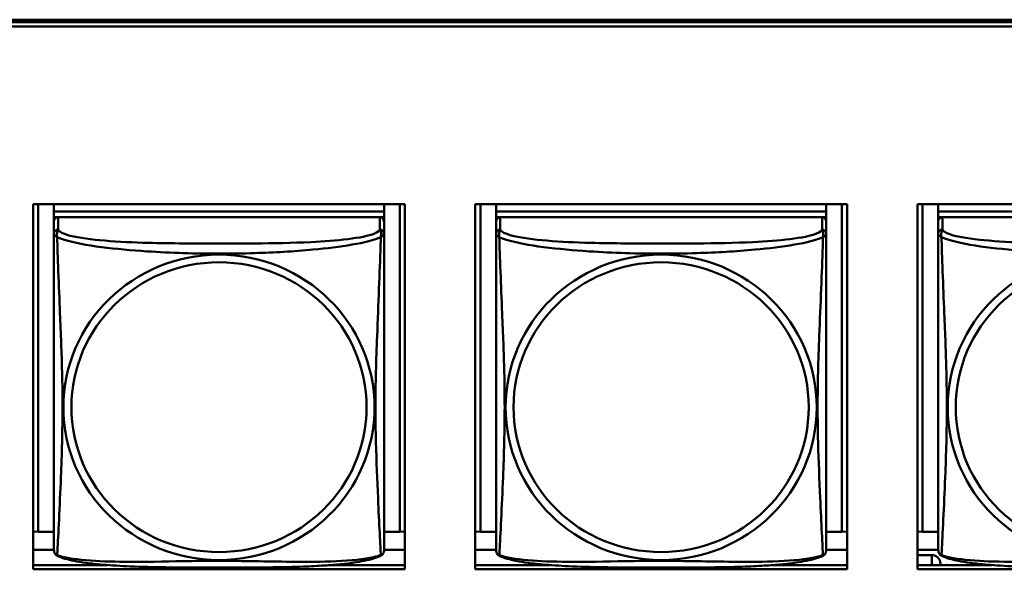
# Model space of a CAD drawing. Header units: inches. Extents: x 8.7 to 68.4, y -2.3 to 39.9.
# Tile 32 of 118: x 40.8 to 42.2, y 15.2 to 16. Entities that reach past the tile are written whole.
import ezdxf

# ---------------------------------------------------------------- set-up
doc = ezdxf.new("R2010")
doc.units = ezdxf.units.IN
doc.header["$MEASUREMENT"] = 0
doc.layers.add('Visible Edges(ROSSANSI)', color=7, linetype='Continuous', lineweight=50)
doc.layers.add('Visible Tangent Edges(ROSSANSI)', color=7, linetype='Continuous', lineweight=50)

msp = doc.modelspace()

# ---------------------------------------------------------------- linework, layer by layer
at = {"layer": 'Visible Edges(ROSSANSI)'}
for p, q in [((40.4676, 16.0094), (52.3623, 16.0094)), ((40.4677, 16.0058), (52.3623, 16.0058)), ((52.3623, 15.9997), (40.4677, 15.9997)), ((40.778, 15.7452), (41.3105, 15.7452)), ((40.778, 15.2225), (40.778, 15.7452)), ((40.7854, 15.2761), (40.7854, 15.7452)), ((40.808, 15.7452), (40.808, 15.7348)), ((41.2805, 15.7452), (41.2805, 15.7348)), ((41.3031, 15.7452), (41.3031, 15.2761)), ((41.3105, 15.7452), (41.3105, 15.2225)), ((41.411, 15.7452), (41.9435, 15.7452)), ((41.411, 15.2225), (41.411, 15.7452)), ((41.4184, 15.2761), (41.4184, 15.7452)), ((41.441, 15.7452), (41.441, 15.7348)), ((41.9135, 15.7452), (41.9135, 15.7348)), ((41.9361, 15.7452), (41.9361, 15.2761)), ((41.9435, 15.7452), (41.9435, 15.2225)), ((42.044, 15.7452), (42.5765, 15.7452)), ((42.044, 15.2225), (42.044, 15.7452)), ((42.0514, 15.2761), (42.0514, 15.7452)), ((42.074, 15.7452), (42.074, 15.7348)), ((41.2805, 15.7348), (40.808, 15.7348)), ((40.808, 15.7348), (40.808, 15.7266)), ((40.808, 15.7348), (40.808, 15.7348)), ((40.808, 15.7348), (41.2805, 15.7348)), ((41.2805, 15.7348), (41.2805, 15.7266)), ((41.2805, 15.7348), (41.2805, 15.7348)), ((41.9135, 15.7348), (41.441, 15.7348)), ((41.441, 15.7348), (41.441, 15.7266)), ((41.441, 15.7348), (41.441, 15.7348)), ((41.441, 15.7348), (41.9135, 15.7348)), ((41.9135, 15.7348), (41.9135, 15.7266)), ((41.9135, 15.7348), (41.9135, 15.7348)), ((42.5465, 15.7348), (42.074, 15.7348)), ((42.074, 15.7348), (42.074, 15.7266)), ((42.074, 15.7348), (42.074, 15.7348)), ((42.074, 15.7348), (42.5465, 15.7348)), ((40.808, 15.7209), (40.808, 15.7266)), ((40.808, 15.7266), (40.8138, 15.7266)), ((40.808, 15.7208), (40.808, 15.7031)), ((41.2745, 15.7266), (40.8139, 15.7266)), ((41.2746, 15.7266), (41.2805, 15.7266)), ((41.2805, 15.7266), (41.2805, 15.7209)), ((41.2805, 15.7031), (41.2805, 15.7208)), ((41.441, 15.7209), (41.441, 15.7266)), ((41.441, 15.7266), (41.4468, 15.7266)), ((41.441, 15.7208), (41.441, 15.7031)), ((41.9075, 15.7266), (41.4469, 15.7266)), ((41.9076, 15.7266), (41.9135, 15.7266)), ((41.9135, 15.7266), (41.9135, 15.7209)), ((41.9135, 15.7031), (41.9135, 15.7208)), ((42.074, 15.7209), (42.074, 15.7266)), ((42.074, 15.7266), (42.0798, 15.7266)), ((42.074, 15.7208), (42.074, 15.7031)), ((42.5405, 15.7266), (42.0799, 15.7266)), ((40.7854, 15.2761), (40.778, 15.2764)), ((40.808, 15.2761), (40.7854, 15.2761)), ((41.3031, 15.2761), (41.2805, 15.2761)), ((41.3031, 15.2761), (41.3105, 15.2764)), ((41.4184, 15.2761), (41.411, 15.2764)), ((41.441, 15.2761), (41.4184, 15.2761)), ((41.9361, 15.2761), (41.9135, 15.2761)), ((41.9361, 15.2761), (41.9435, 15.2764)), ((42.0514, 15.2761), (42.044, 15.2764)), ((42.074, 15.2761), (42.0514, 15.2761)), ((40.808, 15.2504), (40.778, 15.2504)), ((41.3105, 15.2504), (41.2805, 15.2504)), ((41.441, 15.2504), (41.411, 15.2504)), ((41.9435, 15.2504), (41.9135, 15.2504)), ((42.074, 15.2504), (42.044, 15.2504)), ((42.044, 15.2428), (42.0646, 15.2428)), ((40.778, 15.2286), (40.8848, 15.2286)), ((41.2037, 15.2286), (41.3105, 15.2286)), ((41.411, 15.2286), (41.5178, 15.2286)), ((41.8367, 15.2286), (41.9435, 15.2286)), ((42.044, 15.2286), (42.1508, 15.2286)), ((42.0771, 15.2286), (42.0771, 15.2306)), ((41.3105, 15.2225), (40.778, 15.2225)), ((41.9435, 15.2225), (41.411, 15.2225)), ((42.5765, 15.2225), (42.044, 15.2225))]:
    msp.add_line(p, q, dxfattribs=at)
for centre, start, end in [((40.8218, 15.2502), 180, 189.1496), ((41.2667, 15.2502), 350.8504, 360), ((41.4548, 15.2502), 180, 189.1496), ((41.8997, 15.2502), 350.8504, 360), ((42.0878, 15.2502), 180, 189.1496)]:
    msp.add_arc(centre, 0.0138, start, end, dxfattribs=at)
for centre, major_axis, start_param, end_param in [((40.8139, 15.7208), (-0.00591, 0), 4.712389, 6.283185), ((41.2745, 15.7208), (0.00591, 0), 0, 1.570796), ((41.4469, 15.7208), (-0.00591, 0), 4.712389, 6.283185), ((41.9075, 15.7208), (0.00591, 0), 0, 1.570796), ((42.0799, 15.7208), (-0.00591, 0), 4.712389, 6.283185), ((42.0646, 15.2306), (0.0125, 0), 0, 1.570796)]:
    msp.add_ellipse(centre, major_axis=major_axis, ratio=0.981793, start_param=start_param, end_param=end_param, dxfattribs=at)
for points, knots in [([(40.808, 15.7031), (40.808, 15.7006), (40.808, 15.696), (40.808, 15.6898), (40.808, 15.6786), (40.808, 15.6622), (40.808, 15.6443), (40.808, 15.6265), (40.808, 15.6073), (40.808, 15.5881), (40.808, 15.561), (40.808, 15.5338), (40.808, 15.5071), (40.808, 15.4903), (40.808, 15.4737), (40.808, 15.4571), (40.808, 15.4238), (40.808, 15.3906), (40.808, 15.3584), (40.808, 15.3183), (40.808, 15.2778), (40.808, 15.2592), (40.808, 15.2534), (40.808, 15.2502), (40.808, 15.2502)], [0.325731, 0.325731, 0.325731, 0.325731, 0.404774, 0.404774, 0.404774, 0.550532, 0.550532, 0.550532, 0.69629, 0.69629, 0.69629, 0.902598, 0.902598, 0.902598, 1.03154, 1.03154, 1.03154, 1.289425, 1.289425, 1.289425, 1.610774, 1.610774, 1.610774, 1.710218, 1.710218, 1.710218, 1.710218]), ([(41.2805, 15.2502), (41.2805, 15.2502), (41.2805, 15.2511), (41.2805, 15.2527), (41.2805, 15.2574), (41.2805, 15.2683), (41.2805, 15.2822), (41.2805, 15.296), (41.2805, 15.3126), (41.2805, 15.33), (41.2805, 15.3546), (41.2805, 15.381), (41.2805, 15.4074), (41.2805, 15.4239), (41.2805, 15.4405), (41.2805, 15.4571), (41.2805, 15.4903), (41.2805, 15.5236), (41.2805, 15.5575), (41.2805, 15.5999), (41.2805, 15.6457), (41.2805, 15.6772), (41.2805, 15.6897), (41.2805, 15.6991), (41.2805, 15.7031)], [0.352862, 0.352862, 0.352862, 0.352862, 0.404774, 0.404774, 0.404774, 0.550532, 0.550532, 0.550532, 0.69629, 0.69629, 0.69629, 0.902598, 0.902598, 0.902598, 1.03154, 1.03154, 1.03154, 1.289425, 1.289425, 1.289425, 1.610774, 1.610774, 1.610774, 1.73735, 1.73735, 1.73735, 1.73735]), ([(41.441, 15.7031), (41.441, 15.7006), (41.441, 15.696), (41.441, 15.6898), (41.441, 15.6786), (41.441, 15.6622), (41.441, 15.6443), (41.441, 15.6265), (41.441, 15.6073), (41.441, 15.5881), (41.441, 15.561), (41.441, 15.5338), (41.441, 15.5071), (41.441, 15.4903), (41.441, 15.4737), (41.441, 15.4571), (41.441, 15.4238), (41.441, 15.3906), (41.441, 15.3584), (41.441, 15.3183), (41.441, 15.2778), (41.441, 15.2592), (41.441, 15.2534), (41.441, 15.2502), (41.441, 15.2502)], [0.325731, 0.325731, 0.325731, 0.325731, 0.404774, 0.404774, 0.404774, 0.550532, 0.550532, 0.550532, 0.69629, 0.69629, 0.69629, 0.902598, 0.902598, 0.902598, 1.03154, 1.03154, 1.03154, 1.289425, 1.289425, 1.289425, 1.610774, 1.610774, 1.610774, 1.710218, 1.710218, 1.710218, 1.710218]), ([(41.9135, 15.2502), (41.9135, 15.2502), (41.9135, 15.2511), (41.9135, 15.2527), (41.9135, 15.2574), (41.9135, 15.2683), (41.9135, 15.2822), (41.9135, 15.296), (41.9135, 15.3126), (41.9135, 15.33), (41.9135, 15.3546), (41.9135, 15.381), (41.9135, 15.4074), (41.9135, 15.4239), (41.9135, 15.4405), (41.9135, 15.4571), (41.9135, 15.4903), (41.9135, 15.5236), (41.9135, 15.5575), (41.9135, 15.5999), (41.9135, 15.6457), (41.9135, 15.6772), (41.9135, 15.6897), (41.9135, 15.6991), (41.9135, 15.7031)], [0.352862, 0.352862, 0.352862, 0.352862, 0.404774, 0.404774, 0.404774, 0.550532, 0.550532, 0.550532, 0.69629, 0.69629, 0.69629, 0.902598, 0.902598, 0.902598, 1.03154, 1.03154, 1.03154, 1.289425, 1.289425, 1.289425, 1.610774, 1.610774, 1.610774, 1.73735, 1.73735, 1.73735, 1.73735]), ([(42.074, 15.7031), (42.074, 15.7006), (42.074, 15.696), (42.074, 15.6898), (42.074, 15.6786), (42.074, 15.6622), (42.074, 15.6443), (42.074, 15.6265), (42.074, 15.6073), (42.074, 15.5881), (42.074, 15.561), (42.074, 15.5338), (42.074, 15.5071), (42.074, 15.4903), (42.074, 15.4737), (42.074, 15.4571), (42.074, 15.4238), (42.074, 15.3906), (42.074, 15.3584), (42.074, 15.3183), (42.074, 15.2778), (42.074, 15.2592), (42.074, 15.2534), (42.074, 15.2502), (42.074, 15.2502)], [0.325731, 0.325731, 0.325731, 0.325731, 0.404774, 0.404774, 0.404774, 0.550532, 0.550532, 0.550532, 0.69629, 0.69629, 0.69629, 0.902598, 0.902598, 0.902598, 1.03154, 1.03154, 1.03154, 1.289425, 1.289425, 1.289425, 1.610774, 1.610774, 1.610774, 1.710218, 1.710218, 1.710218, 1.710218]), ([(40.8122, 15.2421), (40.8116, 15.2424), (40.8111, 15.2427), (40.8102, 15.2436), (40.8098, 15.244), (40.8092, 15.2449), (40.809, 15.2454), (40.8086, 15.2462), (40.8085, 15.2466), (40.8083, 15.2473), (40.8082, 15.2477), (40.8082, 15.248)], [0.02273771, 0.02273771, 0.02273771, 0.02273771, 0.02954865, 0.02954865, 0.03635958, 0.03635958, 0.04317052, 0.04317052, 0.04998146, 0.04998146, 0.0567924, 0.0567924, 0.0567924, 0.0567924]), ([(41.2763, 15.2421), (41.2729, 15.2403), (41.2694, 15.239), (41.2614, 15.2366), (41.2569, 15.2356), (41.2474, 15.2337), (41.2424, 15.2328), (41.2313, 15.2312), (41.2251, 15.2305), (41.2112, 15.2291), (41.2034, 15.2285), (41.1856, 15.2273), (41.1754, 15.2268), (41.1505, 15.2259), (41.1357, 15.2255), (41.1041, 15.2251), (41.087, 15.225), (41.053, 15.2249), (41.0361, 15.2249), (41.0021, 15.225), (40.985, 15.2251), (40.951, 15.2256), (40.9339, 15.226), (40.9036, 15.2273), (40.8905, 15.228), (40.8695, 15.2298), (40.8615, 15.2307), (40.8479, 15.2325), (40.8421, 15.2335), (40.8321, 15.2354), (40.8277, 15.2365), (40.8194, 15.2389), (40.8157, 15.2402), (40.8122, 15.2421)], [-1.678204, -1.678204, -1.678204, -1.678204, -1.629815, -1.629815, -1.580861, -1.580861, -1.532583, -1.532583, -1.479316, -1.479316, -1.416961, -1.416961, -1.337799, -1.337799, -1.226353, -1.226353, -1.09702, -1.09702, -0.967687, -0.967687, -0.838354, -0.838354, -0.709022, -0.709022, -0.60577, -0.60577, -0.53827, -0.53827, -0.483941, -0.483941, -0.435529, -0.435529, -0.384876, -0.384876, -0.384876, -0.384876]), ([(41.2763, 15.2421), (41.2768, 15.2424), (41.2773, 15.2427), (41.2782, 15.2436), (41.2786, 15.244), (41.2792, 15.2449), (41.2795, 15.2454), (41.2798, 15.2462), (41.28, 15.2466), (41.2802, 15.2473), (41.2802, 15.2477), (41.2803, 15.248)], [0.02273771, 0.02273771, 0.02273771, 0.02273771, 0.02954865, 0.02954865, 0.03635958, 0.03635958, 0.04317052, 0.04317052, 0.04998146, 0.04998146, 0.0567924, 0.0567924, 0.0567924, 0.0567924]), ([(41.4452, 15.2421), (41.4446, 15.2424), (41.4441, 15.2427), (41.4432, 15.2436), (41.4428, 15.244), (41.4422, 15.2449), (41.442, 15.2454), (41.4416, 15.2462), (41.4415, 15.2466), (41.4413, 15.2473), (41.4412, 15.2477), (41.4412, 15.248)], [0.02273771, 0.02273771, 0.02273771, 0.02273771, 0.02954865, 0.02954865, 0.03635958, 0.03635958, 0.04317052, 0.04317052, 0.04998146, 0.04998146, 0.0567924, 0.0567924, 0.0567924, 0.0567924]), ([(41.9093, 15.2421), (41.9059, 15.2403), (41.9024, 15.239), (41.8944, 15.2366), (41.8899, 15.2356), (41.8804, 15.2337), (41.8754, 15.2328), (41.8643, 15.2312), (41.8581, 15.2305), (41.8442, 15.2291), (41.8364, 15.2285), (41.8186, 15.2273), (41.8084, 15.2268), (41.7835, 15.2259), (41.7687, 15.2255), (41.7371, 15.2251), (41.72, 15.225), (41.686, 15.2249), (41.6691, 15.2249), (41.6351, 15.225), (41.618, 15.2251), (41.584, 15.2256), (41.5669, 15.226), (41.5366, 15.2273), (41.5235, 15.228), (41.5025, 15.2298), (41.4945, 15.2307), (41.4809, 15.2325), (41.4751, 15.2335), (41.4651, 15.2354), (41.4607, 15.2365), (41.4524, 15.2389), (41.4487, 15.2402), (41.4452, 15.2421)], [-1.678204, -1.678204, -1.678204, -1.678204, -1.629815, -1.629815, -1.580861, -1.580861, -1.532583, -1.532583, -1.479316, -1.479316, -1.416961, -1.416961, -1.337799, -1.337799, -1.226353, -1.226353, -1.09702, -1.09702, -0.967687, -0.967687, -0.838354, -0.838354, -0.709022, -0.709022, -0.60577, -0.60577, -0.53827, -0.53827, -0.483941, -0.483941, -0.435529, -0.435529, -0.384876, -0.384876, -0.384876, -0.384876]), ([(41.9093, 15.2421), (41.9098, 15.2424), (41.9103, 15.2427), (41.9112, 15.2436), (41.9116, 15.244), (41.9122, 15.2449), (41.9125, 15.2454), (41.9128, 15.2462), (41.913, 15.2466), (41.9132, 15.2473), (41.9132, 15.2477), (41.9133, 15.248)], [0.02273771, 0.02273771, 0.02273771, 0.02273771, 0.02954865, 0.02954865, 0.03635958, 0.03635958, 0.04317052, 0.04317052, 0.04998146, 0.04998146, 0.0567924, 0.0567924, 0.0567924, 0.0567924]), ([(42.0782, 15.2421), (42.0776, 15.2424), (42.0771, 15.2427), (42.0762, 15.2436), (42.0758, 15.244), (42.0752, 15.2449), (42.075, 15.2454), (42.0746, 15.2462), (42.0745, 15.2466), (42.0743, 15.2473), (42.0742, 15.2477), (42.0742, 15.248)], [0.02273771, 0.02273771, 0.02273771, 0.02273771, 0.02954865, 0.02954865, 0.03635958, 0.03635958, 0.04317052, 0.04317052, 0.04998146, 0.04998146, 0.0567924, 0.0567924, 0.0567924, 0.0567924]), ([(42.5423, 15.2421), (42.5389, 15.2403), (42.5354, 15.239), (42.5274, 15.2366), (42.5229, 15.2356), (42.5134, 15.2337), (42.5084, 15.2328), (42.4973, 15.2312), (42.4911, 15.2305), (42.4772, 15.2291), (42.4694, 15.2285), (42.4516, 15.2273), (42.4414, 15.2268), (42.4165, 15.2259), (42.4017, 15.2255), (42.3701, 15.2251), (42.353, 15.225), (42.319, 15.2249), (42.3021, 15.2249), (42.2681, 15.225), (42.251, 15.2251), (42.217, 15.2256), (42.1999, 15.226), (42.1696, 15.2273), (42.1565, 15.228), (42.1355, 15.2298), (42.1275, 15.2307), (42.1139, 15.2325), (42.1081, 15.2335), (42.0981, 15.2354), (42.0937, 15.2365), (42.0854, 15.2389), (42.0817, 15.2402), (42.0782, 15.2421)], [-1.678204, -1.678204, -1.678204, -1.678204, -1.629815, -1.629815, -1.580861, -1.580861, -1.532583, -1.532583, -1.479316, -1.479316, -1.416961, -1.416961, -1.337799, -1.337799, -1.226353, -1.226353, -1.09702, -1.09702, -0.967687, -0.967687, -0.838354, -0.838354, -0.709022, -0.709022, -0.60577, -0.60577, -0.53827, -0.53827, -0.483941, -0.483941, -0.435529, -0.435529, -0.384876, -0.384876, -0.384876, -0.384876])]:
    msp.add_open_spline(points, degree=3, knots=knots, dxfattribs=at)
at = {"layer": 'Visible Tangent Edges(ROSSANSI)'}
for p, q in [((40.8139, 15.7089), (40.8139, 15.7266)), ((41.2745, 15.7266), (41.2745, 15.7089)), ((41.4469, 15.7089), (41.4469, 15.7266)), ((41.9075, 15.7266), (41.9075, 15.7089)), ((42.0799, 15.7089), (42.0799, 15.7266)), ((42.0646, 15.2428), (42.0646, 15.2286))]:
    msp.add_line(p, q, dxfattribs=at)
for centre, major_axis, start_param, end_param in [((40.8139, 15.7031), (-0.00591, 0), 4.712389, 6.283185), ((41.2745, 15.7031), (0.00591, 0), 0, 1.570796), ((41.4469, 15.7031), (-0.00591, 0), 4.712389, 6.283185), ((41.9075, 15.7031), (0.00591, 0), 0, 1.570796), ((42.0799, 15.7031), (-0.00591, 0), 4.712389, 6.283185)]:
    msp.add_ellipse(centre, major_axis=major_axis, ratio=0.981793, start_param=start_param, end_param=end_param, dxfattribs=at)
for centre, major_axis in [((41.0442, 15.4544), (0.2227, 0)), ((41.0442, 15.4546), (0.2113, 0)), ((41.6772, 15.4544), (0.2227, 0)), ((41.6772, 15.4546), (0.2113, 0)), ((42.3102, 15.4544), (0.2227, 0)), ((42.3102, 15.4546), (0.2113, 0))]:
    msp.add_ellipse(centre, major_axis=major_axis, ratio=0.981793, dxfattribs=at)
for points, knots in [([(40.808, 15.7031), (40.808, 15.7028), (40.808, 15.7026), (40.8081, 15.7022), (40.8081, 15.702), (40.8083, 15.7017), (40.8083, 15.7016), (40.8085, 15.7014), (40.8085, 15.7013), (40.8088, 15.701), (40.8089, 15.7008), (40.8095, 15.7003), (40.81, 15.6999), (40.8111, 15.6989), (40.8118, 15.6984), (40.8125, 15.6979)], [-0.0844808, -0.0844808, -0.0844808, -0.0844808, -0.06943799, -0.06943799, -0.05587828, -0.05587828, -0.04740346, -0.04740346, -0.04210669, -0.04210669, -0.03151317, -0.03151317, -0.01456352, -0.01456352, 0.00026741, 0.00026741, 0.00026741, 0.00026741]), ([(40.8125, 15.6979), (40.8123, 15.699), (40.8122, 15.7), (40.8122, 15.702), (40.8122, 15.7029), (40.8124, 15.7042), (40.8125, 15.7047), (40.8126, 15.7053), (40.8127, 15.7055), (40.8129, 15.706), (40.813, 15.7063), (40.8132, 15.707), (40.8134, 15.7074), (40.8137, 15.7082), (40.8138, 15.7086), (40.8139, 15.7089)], [-0.00026741, -0.00026741, -0.00026741, -0.00026741, 0.01456352, 0.01456352, 0.03151317, 0.03151317, 0.04210669, 0.04210669, 0.04740346, 0.04740346, 0.05587828, 0.05587828, 0.06943799, 0.06943799, 0.0844808, 0.0844808, 0.0844808, 0.0844808]), ([(41.2745, 15.7089), (41.274, 15.707), (41.2712, 15.705), (41.2668, 15.7032), (41.2587, 15.6999), (41.2448, 15.6972), (41.2287, 15.6952), (41.2125, 15.6932), (41.1943, 15.6919), (41.1757, 15.691), (41.1493, 15.6897), (41.1221, 15.6893), (41.095, 15.6891), (41.0781, 15.689), (41.0612, 15.689), (41.0442, 15.689), (41.0104, 15.689), (40.9765, 15.689), (40.9428, 15.6899), (40.9008, 15.691), (40.8569, 15.6937), (40.8313, 15.7001), (40.8213, 15.7027), (40.8149, 15.7058), (40.8139, 15.7089)], [0.325731, 0.325731, 0.325731, 0.325731, 0.404774, 0.404774, 0.404774, 0.550532, 0.550532, 0.550532, 0.69629, 0.69629, 0.69629, 0.902598, 0.902598, 0.902598, 1.03154, 1.03154, 1.03154, 1.289425, 1.289425, 1.289425, 1.610774, 1.610774, 1.610774, 1.73735, 1.73735, 1.73735, 1.73735]), ([(41.2745, 15.7089), (41.2746, 15.7086), (41.2748, 15.7082), (41.2751, 15.7074), (41.2752, 15.707), (41.2755, 15.7063), (41.2756, 15.706), (41.2758, 15.7055), (41.2758, 15.7053), (41.276, 15.7047), (41.2761, 15.7042), (41.2763, 15.7029), (41.2763, 15.702), (41.2762, 15.7), (41.2761, 15.699), (41.2759, 15.6979)], [-0.0844808, -0.0844808, -0.0844808, -0.0844808, -0.06943799, -0.06943799, -0.05587828, -0.05587828, -0.04740346, -0.04740346, -0.04210669, -0.04210669, -0.03151317, -0.03151317, -0.01456352, -0.01456352, 0.00026741, 0.00026741, 0.00026741, 0.00026741]), ([(41.2759, 15.6979), (41.2767, 15.6984), (41.2773, 15.6989), (41.2785, 15.6999), (41.2789, 15.7003), (41.2795, 15.7008), (41.2797, 15.701), (41.2799, 15.7013), (41.28, 15.7014), (41.2801, 15.7016), (41.2802, 15.7017), (41.2803, 15.702), (41.2804, 15.7022), (41.2804, 15.7026), (41.2805, 15.7028), (41.2805, 15.7031)], [-0.00026741, -0.00026741, -0.00026741, -0.00026741, 0.01456352, 0.01456352, 0.03151317, 0.03151317, 0.04210669, 0.04210669, 0.04740346, 0.04740346, 0.05587828, 0.05587828, 0.06943799, 0.06943799, 0.0844808, 0.0844808, 0.0844808, 0.0844808]), ([(41.441, 15.7031), (41.441, 15.7028), (41.441, 15.7026), (41.4411, 15.7022), (41.4411, 15.702), (41.4413, 15.7017), (41.4413, 15.7016), (41.4415, 15.7014), (41.4415, 15.7013), (41.4418, 15.701), (41.4419, 15.7008), (41.4425, 15.7003), (41.443, 15.6999), (41.4441, 15.6989), (41.4448, 15.6984), (41.4455, 15.6979)], [-0.0844808, -0.0844808, -0.0844808, -0.0844808, -0.06943799, -0.06943799, -0.05587828, -0.05587828, -0.04740346, -0.04740346, -0.04210669, -0.04210669, -0.03151317, -0.03151317, -0.01456352, -0.01456352, 0.00026741, 0.00026741, 0.00026741, 0.00026741]), ([(41.4455, 15.6979), (41.4453, 15.699), (41.4452, 15.7), (41.4452, 15.702), (41.4452, 15.7029), (41.4454, 15.7042), (41.4455, 15.7047), (41.4456, 15.7053), (41.4457, 15.7055), (41.4459, 15.706), (41.446, 15.7063), (41.4462, 15.707), (41.4464, 15.7074), (41.4467, 15.7082), (41.4468, 15.7086), (41.4469, 15.7089)], [-0.00026741, -0.00026741, -0.00026741, -0.00026741, 0.01456352, 0.01456352, 0.03151317, 0.03151317, 0.04210669, 0.04210669, 0.04740346, 0.04740346, 0.05587828, 0.05587828, 0.06943799, 0.06943799, 0.0844808, 0.0844808, 0.0844808, 0.0844808]), ([(41.9075, 15.7089), (41.907, 15.707), (41.9042, 15.705), (41.8998, 15.7032), (41.8917, 15.6999), (41.8778, 15.6972), (41.8617, 15.6952), (41.8455, 15.6932), (41.8273, 15.6919), (41.8087, 15.691), (41.7823, 15.6897), (41.7551, 15.6893), (41.728, 15.6891), (41.7111, 15.689), (41.6942, 15.689), (41.6772, 15.689), (41.6434, 15.689), (41.6095, 15.689), (41.5758, 15.6899), (41.5338, 15.691), (41.4899, 15.6937), (41.4643, 15.7001), (41.4543, 15.7027), (41.4479, 15.7058), (41.4469, 15.7089)], [0.325731, 0.325731, 0.325731, 0.325731, 0.404774, 0.404774, 0.404774, 0.550532, 0.550532, 0.550532, 0.69629, 0.69629, 0.69629, 0.902598, 0.902598, 0.902598, 1.03154, 1.03154, 1.03154, 1.289425, 1.289425, 1.289425, 1.610774, 1.610774, 1.610774, 1.73735, 1.73735, 1.73735, 1.73735]), ([(41.9075, 15.7089), (41.9076, 15.7086), (41.9078, 15.7082), (41.9081, 15.7074), (41.9082, 15.707), (41.9085, 15.7063), (41.9086, 15.706), (41.9088, 15.7055), (41.9088, 15.7053), (41.909, 15.7047), (41.9091, 15.7042), (41.9093, 15.7029), (41.9093, 15.702), (41.9092, 15.7), (41.9091, 15.699), (41.9089, 15.6979)], [-0.0844808, -0.0844808, -0.0844808, -0.0844808, -0.06943799, -0.06943799, -0.05587828, -0.05587828, -0.04740346, -0.04740346, -0.04210669, -0.04210669, -0.03151317, -0.03151317, -0.01456352, -0.01456352, 0.00026741, 0.00026741, 0.00026741, 0.00026741]), ([(41.9089, 15.6979), (41.9097, 15.6984), (41.9103, 15.6989), (41.9115, 15.6999), (41.9119, 15.7003), (41.9125, 15.7008), (41.9127, 15.701), (41.9129, 15.7013), (41.913, 15.7014), (41.9131, 15.7016), (41.9132, 15.7017), (41.9133, 15.702), (41.9134, 15.7022), (41.9134, 15.7026), (41.9135, 15.7028), (41.9135, 15.7031)], [-0.00026741, -0.00026741, -0.00026741, -0.00026741, 0.01456352, 0.01456352, 0.03151317, 0.03151317, 0.04210669, 0.04210669, 0.04740346, 0.04740346, 0.05587828, 0.05587828, 0.06943799, 0.06943799, 0.0844808, 0.0844808, 0.0844808, 0.0844808]), ([(42.074, 15.7031), (42.074, 15.7028), (42.074, 15.7026), (42.0741, 15.7022), (42.0741, 15.702), (42.0743, 15.7017), (42.0743, 15.7016), (42.0745, 15.7014), (42.0745, 15.7013), (42.0748, 15.701), (42.0749, 15.7008), (42.0755, 15.7003), (42.076, 15.6999), (42.0771, 15.6989), (42.0778, 15.6984), (42.0785, 15.6979)], [-0.0844808, -0.0844808, -0.0844808, -0.0844808, -0.06943799, -0.06943799, -0.05587828, -0.05587828, -0.04740346, -0.04740346, -0.04210669, -0.04210669, -0.03151317, -0.03151317, -0.01456352, -0.01456352, 0.00026741, 0.00026741, 0.00026741, 0.00026741]), ([(42.0785, 15.6979), (42.0783, 15.699), (42.0782, 15.7), (42.0782, 15.702), (42.0782, 15.7029), (42.0784, 15.7042), (42.0785, 15.7047), (42.0786, 15.7053), (42.0787, 15.7055), (42.0789, 15.706), (42.079, 15.7063), (42.0792, 15.707), (42.0794, 15.7074), (42.0797, 15.7082), (42.0798, 15.7086), (42.0799, 15.7089)], [-0.00026741, -0.00026741, -0.00026741, -0.00026741, 0.01456352, 0.01456352, 0.03151317, 0.03151317, 0.04210669, 0.04210669, 0.04740346, 0.04740346, 0.05587828, 0.05587828, 0.06943799, 0.06943799, 0.0844808, 0.0844808, 0.0844808, 0.0844808]), ([(42.5405, 15.7089), (42.54, 15.707), (42.5372, 15.705), (42.5328, 15.7032), (42.5247, 15.6999), (42.5108, 15.6972), (42.4947, 15.6952), (42.4785, 15.6932), (42.4603, 15.6919), (42.4417, 15.691), (42.4153, 15.6897), (42.3881, 15.6893), (42.361, 15.6891), (42.3441, 15.689), (42.3272, 15.689), (42.3102, 15.689), (42.2764, 15.689), (42.2425, 15.689), (42.2088, 15.6899), (42.1668, 15.691), (42.1229, 15.6937), (42.0973, 15.7001), (42.0873, 15.7027), (42.0809, 15.7058), (42.0799, 15.7089)], [0.325731, 0.325731, 0.325731, 0.325731, 0.404774, 0.404774, 0.404774, 0.550532, 0.550532, 0.550532, 0.69629, 0.69629, 0.69629, 0.902598, 0.902598, 0.902598, 1.03154, 1.03154, 1.03154, 1.289425, 1.289425, 1.289425, 1.610774, 1.610774, 1.610774, 1.73735, 1.73735, 1.73735, 1.73735]), ([(40.8125, 15.6979), (40.8154, 15.6966), (40.8189, 15.6953), (40.8229, 15.6941), (40.8505, 15.6857), (40.8975, 15.6806), (40.941, 15.6777), (40.976, 15.6754), (41.0102, 15.6744), (41.0442, 15.6744), (41.0613, 15.6744), (41.0783, 15.6746), (41.0955, 15.6752), (41.123, 15.6761), (41.1511, 15.6776), (41.1788, 15.6802), (41.1983, 15.682), (41.2177, 15.6843), (41.235, 15.6873), (41.2521, 15.6902), (41.2671, 15.6938), (41.2759, 15.6979)], [-1.657319, -1.657319, -1.657319, -1.657319, -1.610774, -1.610774, -1.610774, -1.289425, -1.289425, -1.289425, -1.03154, -1.03154, -1.03154, -0.902598, -0.902598, -0.902598, -0.69629, -0.69629, -0.69629, -0.550532, -0.550532, -0.550532, -0.405761, -0.405761, -0.405761, -0.405761]), ([(40.8125, 15.2429), (40.8127, 15.2445), (40.8128, 15.2468), (40.813, 15.2497), (40.814, 15.2695), (40.8162, 15.3127), (40.8179, 15.3542), (40.8192, 15.3875), (40.8202, 15.421), (40.8202, 15.4545), (40.8202, 15.4712), (40.82, 15.488), (40.8196, 15.505), (40.8189, 15.5322), (40.8178, 15.5602), (40.8166, 15.5888), (40.8158, 15.609), (40.8149, 15.6295), (40.8142, 15.6487), (40.8135, 15.6678), (40.8129, 15.6855), (40.8125, 15.6979)], [-1.657319, -1.657319, -1.657319, -1.657319, -1.610774, -1.610774, -1.610774, -1.289425, -1.289425, -1.289425, -1.03154, -1.03154, -1.03154, -0.902598, -0.902598, -0.902598, -0.69629, -0.69629, -0.69629, -0.550532, -0.550532, -0.550532, -0.405761, -0.405761, -0.405761, -0.405761]), ([(41.2759, 15.6979), (41.2758, 15.6939), (41.2757, 15.6893), (41.2755, 15.6843), (41.2744, 15.6499), (41.2723, 15.6008), (41.2706, 15.5568), (41.2692, 15.5215), (41.2682, 15.4879), (41.2682, 15.4545), (41.2682, 15.4377), (41.2685, 15.421), (41.2689, 15.4043), (41.2696, 15.3775), (41.2707, 15.3504), (41.2719, 15.3246), (41.2727, 15.3064), (41.2735, 15.2889), (41.2743, 15.2742), (41.275, 15.2595), (41.2756, 15.2479), (41.2759, 15.2429)], [-1.657319, -1.657319, -1.657319, -1.657319, -1.610774, -1.610774, -1.610774, -1.289425, -1.289425, -1.289425, -1.03154, -1.03154, -1.03154, -0.902598, -0.902598, -0.902598, -0.69629, -0.69629, -0.69629, -0.550532, -0.550532, -0.550532, -0.405761, -0.405761, -0.405761, -0.405761]), ([(41.4455, 15.6979), (41.4484, 15.6966), (41.4519, 15.6953), (41.4559, 15.6941), (41.4835, 15.6857), (41.5305, 15.6806), (41.574, 15.6777), (41.609, 15.6754), (41.6432, 15.6744), (41.6772, 15.6744), (41.6943, 15.6744), (41.7113, 15.6746), (41.7285, 15.6752), (41.756, 15.6761), (41.7841, 15.6776), (41.8118, 15.6802), (41.8313, 15.682), (41.8507, 15.6843), (41.868, 15.6873), (41.8851, 15.6902), (41.9001, 15.6938), (41.9089, 15.6979)], [-1.657319, -1.657319, -1.657319, -1.657319, -1.610774, -1.610774, -1.610774, -1.289425, -1.289425, -1.289425, -1.03154, -1.03154, -1.03154, -0.902598, -0.902598, -0.902598, -0.69629, -0.69629, -0.69629, -0.550532, -0.550532, -0.550532, -0.405761, -0.405761, -0.405761, -0.405761]), ([(41.4455, 15.2429), (41.4457, 15.2445), (41.4458, 15.2468), (41.446, 15.2497), (41.447, 15.2695), (41.4492, 15.3127), (41.4509, 15.3542), (41.4522, 15.3875), (41.4532, 15.421), (41.4532, 15.4545), (41.4532, 15.4712), (41.453, 15.488), (41.4526, 15.505), (41.4519, 15.5322), (41.4508, 15.5602), (41.4496, 15.5888), (41.4488, 15.609), (41.4479, 15.6295), (41.4472, 15.6487), (41.4465, 15.6678), (41.4459, 15.6855), (41.4455, 15.6979)], [-1.657319, -1.657319, -1.657319, -1.657319, -1.610774, -1.610774, -1.610774, -1.289425, -1.289425, -1.289425, -1.03154, -1.03154, -1.03154, -0.902598, -0.902598, -0.902598, -0.69629, -0.69629, -0.69629, -0.550532, -0.550532, -0.550532, -0.405761, -0.405761, -0.405761, -0.405761]), ([(41.9089, 15.6979), (41.9088, 15.6939), (41.9087, 15.6893), (41.9085, 15.6843), (41.9074, 15.6499), (41.9053, 15.6008), (41.9036, 15.5568), (41.9022, 15.5215), (41.9012, 15.4879), (41.9012, 15.4545), (41.9012, 15.4377), (41.9015, 15.421), (41.9019, 15.4043), (41.9026, 15.3775), (41.9037, 15.3504), (41.9049, 15.3246), (41.9057, 15.3064), (41.9065, 15.2889), (41.9073, 15.2742), (41.908, 15.2595), (41.9086, 15.2479), (41.9089, 15.2429)], [-1.657319, -1.657319, -1.657319, -1.657319, -1.610774, -1.610774, -1.610774, -1.289425, -1.289425, -1.289425, -1.03154, -1.03154, -1.03154, -0.902598, -0.902598, -0.902598, -0.69629, -0.69629, -0.69629, -0.550532, -0.550532, -0.550532, -0.405761, -0.405761, -0.405761, -0.405761]), ([(42.0785, 15.6979), (42.0814, 15.6966), (42.0849, 15.6953), (42.0889, 15.6941), (42.1165, 15.6857), (42.1635, 15.6806), (42.207, 15.6777), (42.242, 15.6754), (42.2762, 15.6744), (42.3102, 15.6744), (42.3273, 15.6744), (42.3443, 15.6746), (42.3615, 15.6752), (42.389, 15.6761), (42.4171, 15.6776), (42.4448, 15.6802), (42.4643, 15.682), (42.4837, 15.6843), (42.501, 15.6873), (42.5181, 15.6902), (42.5331, 15.6938), (42.5419, 15.6979)], [-1.657319, -1.657319, -1.657319, -1.657319, -1.610774, -1.610774, -1.610774, -1.289425, -1.289425, -1.289425, -1.03154, -1.03154, -1.03154, -0.902598, -0.902598, -0.902598, -0.69629, -0.69629, -0.69629, -0.550532, -0.550532, -0.550532, -0.405761, -0.405761, -0.405761, -0.405761]), ([(42.0785, 15.2429), (42.0787, 15.2445), (42.0788, 15.2468), (42.079, 15.2497), (42.08, 15.2695), (42.0822, 15.3127), (42.0839, 15.3542), (42.0852, 15.3875), (42.0862, 15.421), (42.0862, 15.4545), (42.0862, 15.4712), (42.086, 15.488), (42.0856, 15.505), (42.0849, 15.5322), (42.0838, 15.5602), (42.0826, 15.5888), (42.0818, 15.609), (42.0809, 15.6295), (42.0802, 15.6487), (42.0795, 15.6678), (42.0789, 15.6855), (42.0785, 15.6979)], [-1.657319, -1.657319, -1.657319, -1.657319, -1.610774, -1.610774, -1.610774, -1.289425, -1.289425, -1.289425, -1.03154, -1.03154, -1.03154, -0.902598, -0.902598, -0.902598, -0.69629, -0.69629, -0.69629, -0.550532, -0.550532, -0.550532, -0.405761, -0.405761, -0.405761, -0.405761]), ([(40.8125, 15.2429), (40.8118, 15.2431), (40.8111, 15.2434), (40.81, 15.2442), (40.8095, 15.2447), (40.8089, 15.2456), (40.8088, 15.246), (40.8085, 15.2465), (40.8085, 15.2467), (40.8083, 15.2472), (40.8083, 15.2476), (40.8082, 15.2479), (40.8082, 15.248), (40.8082, 15.248)], [-0.00026741, -0.00026741, -0.00026741, -0.00026741, 0.01456352, 0.01456352, 0.03151317, 0.03151317, 0.04210669, 0.04210669, 0.04740346, 0.04740346, 0.05587828, 0.05587828, 0.0567924, 0.0567924, 0.0567924, 0.0567924]), ([(40.8122, 15.2421), (40.8122, 15.2421), (40.8122, 15.2421), (40.8122, 15.2423), (40.8123, 15.2426), (40.8125, 15.2429)], [-0.02273771, -0.02273771, -0.02273771, -0.02273771, -0.01456352, -0.01456352, 0.00026741, 0.00026741, 0.00026741, 0.00026741]), ([(41.2759, 15.2429), (41.2731, 15.2419), (41.2696, 15.2409), (41.2656, 15.24), (41.238, 15.2337), (41.1909, 15.2328), (41.1474, 15.2333), (41.1125, 15.2336), (41.0783, 15.2346), (41.0442, 15.2346), (41.0272, 15.2346), (41.0101, 15.2344), (40.993, 15.2341), (40.9655, 15.2336), (40.9373, 15.233), (40.9097, 15.2332), (40.8901, 15.2334), (40.8708, 15.234), (40.8535, 15.2356), (40.8363, 15.2371), (40.8214, 15.2396), (40.8125, 15.2429)], [-1.657319, -1.657319, -1.657319, -1.657319, -1.610774, -1.610774, -1.610774, -1.289425, -1.289425, -1.289425, -1.03154, -1.03154, -1.03154, -0.902598, -0.902598, -0.902598, -0.69629, -0.69629, -0.69629, -0.550532, -0.550532, -0.550532, -0.405761, -0.405761, -0.405761, -0.405761]), ([(41.2803, 15.248), (41.2803, 15.248), (41.2803, 15.2479), (41.2802, 15.2476), (41.2801, 15.2472), (41.28, 15.2467), (41.2799, 15.2465), (41.2797, 15.246), (41.2795, 15.2456), (41.2789, 15.2447), (41.2785, 15.2442), (41.2773, 15.2434), (41.2767, 15.2431), (41.2759, 15.2429)], [-0.0567924, -0.0567924, -0.0567924, -0.0567924, -0.05587828, -0.05587828, -0.04740346, -0.04740346, -0.04210669, -0.04210669, -0.03151317, -0.03151317, -0.01456352, -0.01456352, 0.00026741, 0.00026741, 0.00026741, 0.00026741]), ([(41.2759, 15.2429), (41.2761, 15.2426), (41.2762, 15.2423), (41.2763, 15.2421), (41.2763, 15.2421), (41.2763, 15.2421)], [-0.00026741, -0.00026741, -0.00026741, -0.00026741, 0.01456352, 0.01456352, 0.02273771, 0.02273771, 0.02273771, 0.02273771]), ([(41.4455, 15.2429), (41.4448, 15.2431), (41.4441, 15.2434), (41.443, 15.2442), (41.4425, 15.2447), (41.4419, 15.2456), (41.4418, 15.246), (41.4415, 15.2465), (41.4415, 15.2467), (41.4413, 15.2472), (41.4413, 15.2476), (41.4412, 15.2479), (41.4412, 15.248), (41.4412, 15.248)], [-0.00026741, -0.00026741, -0.00026741, -0.00026741, 0.01456352, 0.01456352, 0.03151317, 0.03151317, 0.04210669, 0.04210669, 0.04740346, 0.04740346, 0.05587828, 0.05587828, 0.0567924, 0.0567924, 0.0567924, 0.0567924]), ([(41.4452, 15.2421), (41.4452, 15.2421), (41.4452, 15.2421), (41.4452, 15.2423), (41.4453, 15.2426), (41.4455, 15.2429)], [-0.02273771, -0.02273771, -0.02273771, -0.02273771, -0.01456352, -0.01456352, 0.00026741, 0.00026741, 0.00026741, 0.00026741]), ([(41.9089, 15.2429), (41.9061, 15.2419), (41.9026, 15.2409), (41.8986, 15.24), (41.871, 15.2337), (41.8239, 15.2328), (41.7804, 15.2333), (41.7455, 15.2336), (41.7113, 15.2346), (41.6772, 15.2346), (41.6602, 15.2346), (41.6431, 15.2344), (41.626, 15.2341), (41.5985, 15.2336), (41.5703, 15.233), (41.5427, 15.2332), (41.5231, 15.2334), (41.5038, 15.234), (41.4865, 15.2356), (41.4693, 15.2371), (41.4544, 15.2396), (41.4455, 15.2429)], [-1.657319, -1.657319, -1.657319, -1.657319, -1.610774, -1.610774, -1.610774, -1.289425, -1.289425, -1.289425, -1.03154, -1.03154, -1.03154, -0.902598, -0.902598, -0.902598, -0.69629, -0.69629, -0.69629, -0.550532, -0.550532, -0.550532, -0.405761, -0.405761, -0.405761, -0.405761]), ([(41.9133, 15.248), (41.9133, 15.248), (41.9133, 15.2479), (41.9132, 15.2476), (41.9131, 15.2472), (41.913, 15.2467), (41.9129, 15.2465), (41.9127, 15.246), (41.9125, 15.2456), (41.9119, 15.2447), (41.9115, 15.2442), (41.9103, 15.2434), (41.9097, 15.2431), (41.9089, 15.2429)], [-0.0567924, -0.0567924, -0.0567924, -0.0567924, -0.05587828, -0.05587828, -0.04740346, -0.04740346, -0.04210669, -0.04210669, -0.03151317, -0.03151317, -0.01456352, -0.01456352, 0.00026741, 0.00026741, 0.00026741, 0.00026741]), ([(41.9089, 15.2429), (41.9091, 15.2426), (41.9092, 15.2423), (41.9093, 15.2421), (41.9093, 15.2421), (41.9093, 15.2421)], [-0.00026741, -0.00026741, -0.00026741, -0.00026741, 0.01456352, 0.01456352, 0.02273771, 0.02273771, 0.02273771, 0.02273771]), ([(42.0785, 15.2429), (42.0778, 15.2431), (42.0771, 15.2434), (42.076, 15.2442), (42.0755, 15.2447), (42.0749, 15.2456), (42.0748, 15.246), (42.0745, 15.2465), (42.0745, 15.2467), (42.0743, 15.2472), (42.0743, 15.2476), (42.0742, 15.2479), (42.0742, 15.248), (42.0742, 15.248)], [-0.00026741, -0.00026741, -0.00026741, -0.00026741, 0.01456352, 0.01456352, 0.03151317, 0.03151317, 0.04210669, 0.04210669, 0.04740346, 0.04740346, 0.05587828, 0.05587828, 0.0567924, 0.0567924, 0.0567924, 0.0567924]), ([(42.0782, 15.2421), (42.0782, 15.2421), (42.0782, 15.2421), (42.0782, 15.2423), (42.0783, 15.2426), (42.0785, 15.2429)], [-0.02273771, -0.02273771, -0.02273771, -0.02273771, -0.01456352, -0.01456352, 0.00026741, 0.00026741, 0.00026741, 0.00026741]), ([(42.5419, 15.2429), (42.5391, 15.2419), (42.5356, 15.2409), (42.5316, 15.24), (42.504, 15.2337), (42.4569, 15.2328), (42.4134, 15.2333), (42.3785, 15.2336), (42.3443, 15.2346), (42.3102, 15.2346), (42.2932, 15.2346), (42.2761, 15.2344), (42.259, 15.2341), (42.2315, 15.2336), (42.2033, 15.233), (42.1757, 15.2332), (42.1561, 15.2334), (42.1368, 15.234), (42.1195, 15.2356), (42.1023, 15.2371), (42.0874, 15.2396), (42.0785, 15.2429)], [-1.657319, -1.657319, -1.657319, -1.657319, -1.610774, -1.610774, -1.610774, -1.289425, -1.289425, -1.289425, -1.03154, -1.03154, -1.03154, -0.902598, -0.902598, -0.902598, -0.69629, -0.69629, -0.69629, -0.550532, -0.550532, -0.550532, -0.405761, -0.405761, -0.405761, -0.405761])]:
    msp.add_open_spline(points, degree=3, knots=knots, dxfattribs=at)

doc.saveas('drawing.dxf')
